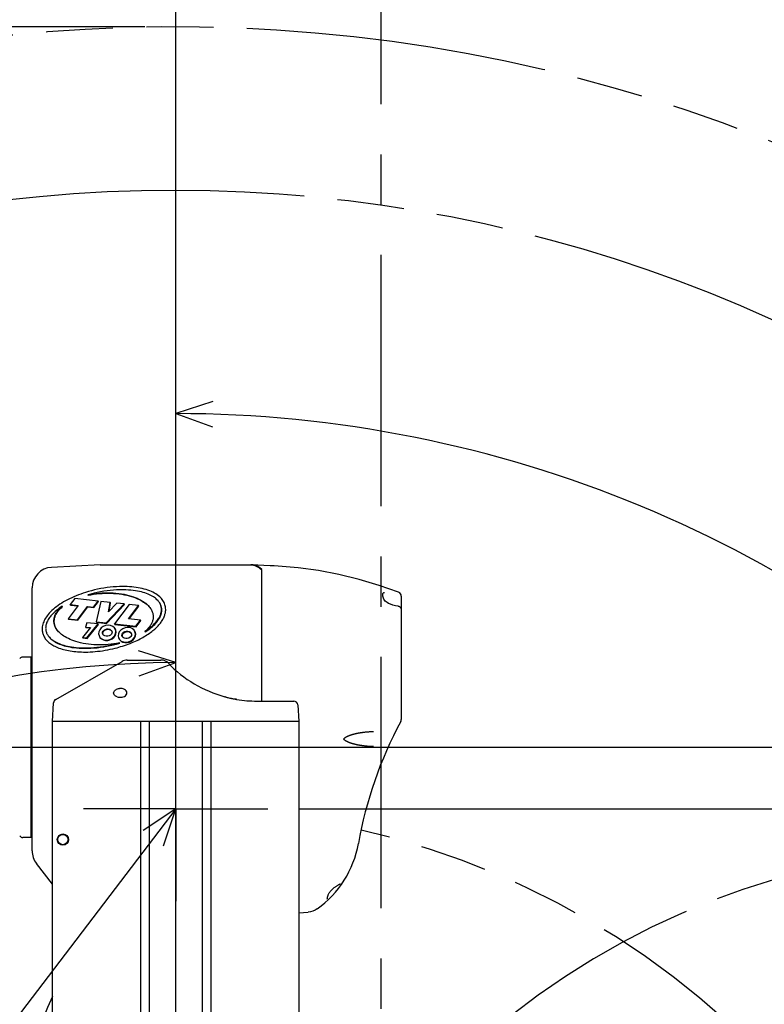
# Model space of a CAD drawing. Header units: millimetres. Extents: x 0 to 594, y 0 to 420.
# Tile 26 of 35: x 315 to 351, y 329 to 377. Entities that reach past the tile are written whole.
import ezdxf

# ---------------------------------------------------------------- set-up
doc = ezdxf.new("R2010")
doc.units = ezdxf.units.MM
doc.header["$LTSCALE"] = 32.67
doc.linetypes.add('CENTER', pattern=[0.6, 0.375, -0.075, 0.075, -0.075])
doc.linetypes.add('PHANTOM', pattern=[0.8, 0.45, -0.05, 0.1, -0.05, 0.1, -0.05])
doc.layers.get('0').update_dxf_attribs({"linetype": 'CONTINUOUS'})
for name, color, linetype in [('CRV', 7, 'CONTINUOUS'), ('DEFAULT_1', 7, 'CENTER'), ('DRA_ITEM', 7, 'CONTINUOUS'), ('DRIV_DIM', 7, 'CONTINUOUS')]:
    doc.layers.add(name, color=color, linetype=linetype)
doc.styles.get("Standard").update_dxf_attribs({"font": 'txt', "width": 0.8})
doc.dimstyles.new('DIMSTYLE_1', dxfattribs={"dimtxt": 3.8, "dimasz": 1.8, "dimexe": 0.18, "dimexo": 0.0625, "dimgap": 0.09, "dimtad": 1, "dimdec": 1, "dimlfac": 10, "dimdsep": 46, "dimtxsty": 'STANDARD', "dimblk": 'OPEN', "dimblk1": 'OPEN', "dimblk2": 'OPEN', "dimcen": 0.09, "dimadec": 0, "dimazin": 0, "dimtp": 0.1, "dimtm": 0.1, "dimtfac": 1, "dimtdec": 1, "dimtofl": 0, "dimtmove": 0, "dimatfit": 3, "dimldrblk": 'OPEN', "dimfxl": 1, "dimtolj": 1, "dimarcsym": 0})
doc.dimstyles.new('DIMSTYLE_2', dxfattribs={"dimtxt": 3.8, "dimasz": 1.8, "dimexe": 0.18, "dimexo": 0.0625, "dimgap": 0.09, "dimtad": 1, "dimdec": 3, "dimlfac": 10, "dimdsep": 46, "dimtxsty": 'STANDARD', "dimblk": 'OPEN', "dimblk1": 'OPEN', "dimblk2": 'OPEN', "dimcen": 0.09, "dimadec": 0, "dimazin": 0, "dimtp": 0.001, "dimtm": 0.001, "dimtfac": 1, "dimtdec": 3, "dimtofl": 0, "dimtmove": 0, "dimatfit": 3, "dimldrblk": 'OPEN', "dimfxl": 1, "dimtolj": 1, "dimarcsym": 0})
doc.dimstyles.new('DIMSTYLE_6', dxfattribs={"dimtxt": 3.8, "dimasz": 1.8, "dimexe": 0.18, "dimexo": 0.0625, "dimgap": 0.09, "dimtad": 1, "dimdec": 3, "dimlfac": 10, "dimdsep": 46, "dimtxsty": 'STANDARD', "dimblk": 'OPEN', "dimblk1": 'OPEN', "dimblk2": 'OPEN', "dimcen": 0.09, "dimadec": 0, "dimazin": 0, "dimtp": 0.5, "dimtm": 0.5, "dimtfac": 1, "dimtdec": 3, "dimtofl": 0, "dimtmove": 0, "dimatfit": 3, "dimldrblk": 'OPEN', "dimfxl": 1, "dimtolj": 1, "dimarcsym": 0})

# ---------------------------------------------------------------- blocks, each defined once
blk = doc.blocks.new('_OPEN')
at = {"color": 0, "linetype": 'BYBLOCK'}
for p, q in [((0, 0), (-1, 0.342)), ((-1, -0.342), (0, 0)), ((-1, 0), (0, 0))]:
    blk.add_line(p, q, dxfattribs=at)
blk = doc.blocks.new('*D0')
at = {"layer": 'DRIV_DIM', "color": 2, "linetype": 'CONTINUOUS'}
for p, q in [((244.556, 299.887), (244.556, 402.206)), ((244.556, 400.206), (288.615, 400.206)), ((332.674, 400.206), (288.615, 400.206))]:
    blk.add_line(p, q, dxfattribs=at)
at = {"layer": 'DRIV_DIM', "color": 2, "linetype": 'CONTINUOUS', "xscale": 1.8, "yscale": 1.8, "zscale": 1.8, "rotation": 180}
blk.add_blockref('_OPEN', (244.556, 400.206), dxfattribs=at)
at = {"layer": 'DRIV_DIM', "color": 2, "linetype": 'CONTINUOUS', "xscale": 1.8, "yscale": 1.8, "zscale": 1.8}
blk.add_blockref('_OPEN', (332.674, 400.206), dxfattribs=at)
blk = doc.blocks.new('*D2')
at = {"layer": 'DRIV_DIM', "color": 2, "linetype": 'CONTINUOUS'}
for p, q in [((321.174, 376.505), (230.996, 376.505)), ((232.996, 376.505), (232.996, 321.446)), ((232.996, 266.387), (232.996, 321.446)), ((243.056, 266.387), (230.996, 266.387))]:
    blk.add_line(p, q, dxfattribs=at)
at = {"layer": 'DRIV_DIM', "color": 2, "linetype": 'CONTINUOUS', "xscale": 1.8, "yscale": 1.8, "zscale": 1.8}
for p, rotation in [((232.996, 376.505), 90), ((232.996, 266.387), 270)]:
    blk.add_blockref('_OPEN', p, dxfattribs=dict(at, rotation=rotation))
blk = doc.blocks.new('*D9')
at = {"layer": 'DRIV_DIM', "color": 2, "linetype": 'CONTINUOUS'}
for p, q in [((400.792, 381.394), (400.792, 402.206)), ((332.674, 400.206), (366.733, 400.206)), ((400.792, 400.206), (366.733, 400.206)), ((400.792, 299.887), (400.792, 369.379))]:
    blk.add_line(p, q, dxfattribs=at)
at = {"layer": 'DRIV_DIM', "color": 2, "linetype": 'CONTINUOUS', "xscale": 1.8, "yscale": 1.8, "zscale": 1.8, "rotation": 180}
blk.add_blockref('_OPEN', (332.674, 400.206), dxfattribs=at)
at = {"layer": 'DRIV_DIM', "color": 2, "linetype": 'CONTINUOUS', "xscale": 1.8, "yscale": 1.8, "zscale": 1.8}
blk.add_blockref('_OPEN', (400.792, 400.206), dxfattribs=at)
blk = doc.blocks.new('*D27')
at = {"layer": 'DRIV_DIM', "color": 2, "linetype": 'CONTINUOUS'}
for p, q in [((322.674, 299.887), (322.674, 359.653)), ((324.174, 298.387), (383.94, 298.387))]:
    blk.add_line(p, q, dxfattribs=at)
for points in [[(324.483, 358.242), (322.674, 357.653), (324.464, 357.01)], [(381.297, 300.177), (381.94, 298.387), (382.529, 300.196)]]:
    blk.add_lwpolyline(points, dxfattribs=at)
for start, end in [(45, 90), (0, 45)]:
    blk.add_arc((322.674, 298.387), 59.266, start, end, dxfattribs=at)
blk = doc.blocks.new('*D32')
at = {"layer": 'DRIV_DIM', "color": 2, "linetype": 'CONTINUOUS'}
for p, q in [((292.674, 345.887), (292.674, 385.816)), ((322.674, 354.972), (322.674, 385.816)), ((292.674, 383.816), (307.674, 383.816)), ((322.674, 383.816), (307.674, 383.816))]:
    blk.add_line(p, q, dxfattribs=at)
at = {"layer": 'DRIV_DIM', "color": 2, "linetype": 'CONTINUOUS', "xscale": 1.8, "yscale": 1.8, "zscale": 1.8, "rotation": 180}
blk.add_blockref('_OPEN', (292.674, 383.816), dxfattribs=at)
at = {"layer": 'DRIV_DIM', "color": 2, "linetype": 'CONTINUOUS', "xscale": 1.8, "yscale": 1.8, "zscale": 1.8}
blk.add_blockref('_OPEN', (322.674, 383.816), dxfattribs=at)
blk = doc.blocks.new('*D34')
at = {"layer": 'DRIV_DIM', "color": 2, "linetype": 'CONTINUOUS'}
for p, q in [((322.674, 354.972), (322.674, 393.685)), ((332.674, 393.685), (332.674, 380.316)), ((322.674, 391.685), (327.674, 391.685)), ((332.674, 391.685), (327.674, 391.685))]:
    blk.add_line(p, q, dxfattribs=at)
at = {"layer": 'DRIV_DIM', "color": 2, "linetype": 'CONTINUOUS', "xscale": 1.8, "yscale": 1.8, "zscale": 1.8, "rotation": 180}
blk.add_blockref('_OPEN', (322.674, 391.685), dxfattribs=at)
at = {"layer": 'DRIV_DIM', "color": 2, "linetype": 'CONTINUOUS', "xscale": 1.8, "yscale": 1.8, "zscale": 1.8}
blk.add_blockref('_OPEN', (332.674, 391.685), dxfattribs=at)
blk = doc.blocks.new('*D35')
at = {"layer": 'DRIV_DIM', "color": 2, "linetype": 'CONTINUOUS'}
for p, q in [((284.674, 342.887), (284.674, 393.685)), ((322.674, 354.972), (322.674, 393.685)), ((284.674, 391.685), (303.674, 391.685)), ((322.674, 391.685), (303.674, 391.685))]:
    blk.add_line(p, q, dxfattribs=at)
at = {"layer": 'DRIV_DIM', "color": 2, "linetype": 'CONTINUOUS', "xscale": 1.8, "yscale": 1.8, "zscale": 1.8, "rotation": 180}
blk.add_blockref('_OPEN', (284.674, 391.685), dxfattribs=at)
at = {"layer": 'DRIV_DIM', "color": 2, "linetype": 'CONTINUOUS', "xscale": 1.8, "yscale": 1.8, "zscale": 1.8}
blk.add_blockref('_OPEN', (322.674, 391.685), dxfattribs=at)
blk = doc.blocks.new('*D44')
at = {"layer": 'DRIV_DIM', "color": 2, "linetype": 'CONTINUOUS'}
for p, q in [((328.674, 338.387), (411.127, 338.387)), ((409.127, 338.387), (409.127, 318.387)), ((409.127, 298.387), (409.127, 318.387)), ((331.876, 298.387), (411.127, 298.387))]:
    blk.add_line(p, q, dxfattribs=at)
at = {"layer": 'DRIV_DIM', "color": 2, "linetype": 'CONTINUOUS', "xscale": 1.8, "yscale": 1.8, "zscale": 1.8}
for p, rotation in [((409.127, 338.387), 90), ((409.127, 298.387), 270)]:
    blk.add_blockref('_OPEN', p, dxfattribs=dict(at, rotation=rotation))
blk = doc.blocks.new('*D45')
at = {"layer": 'DRIV_DIM', "color": 2, "linetype": 'CONTINUOUS'}
for p, q in [((409.127, 341.387), (409.127, 350.355)), ((409.127, 350.355), (409.127, 339.887)), ((297.174, 341.387), (411.127, 341.387)), ((409.127, 334.387), (409.127, 339.887)), ((328.674, 338.387), (411.127, 338.387)), ((409.127, 338.387), (409.127, 334.387))]:
    blk.add_line(p, q, dxfattribs=at)
at = {"layer": 'DRIV_DIM', "color": 2, "linetype": 'CONTINUOUS', "xscale": 1.8, "yscale": 1.8, "zscale": 1.8}
for p, rotation in [((409.127, 341.387), 270), ((409.127, 338.387), 90)]:
    blk.add_blockref('_OPEN', p, dxfattribs=dict(at, rotation=rotation))
blk = doc.blocks.new('*D48')
at = {"layer": 'DRIV_DIM', "color": 2, "linetype": 'CONTINUOUS'}
for p, q in [((322.674, 299.887), (322.674, 347.511)), ((322.286, 296.938), (309.96, 250.936))]:
    blk.add_line(p, q, dxfattribs=at)
for points in [[(320.886, 344.861), (322.674, 345.511), (320.862, 346.092)], [(308.577, 252.776), (310.477, 252.868), (308.918, 253.959)]]:
    blk.add_lwpolyline(points, dxfattribs=at)
for start, end in [(90, 172.5), (172.5, 255)]:
    blk.add_arc((322.674, 298.387), 47.124, start, end, dxfattribs=at)

msp = doc.modelspace()

# ---------------------------------------------------------------- linework, layer by layer
at = {"color": 7, "linetype": 'CONTINUOUS'}
for p, q in [((318.98937, 350.2853), (316.62034, 350.15828)), ((318.98927, 350.28528), (319.04537, 350.28681)), ((319.04537, 350.28681), (326.33642, 350.28681)), ((326.37531, 350.2857), (326.33642, 350.28681)), ((326.7775, 350.116), (326.87391, 350.03433)), ((326.87391, 343.63681), (326.87391, 350.05729)), ((315.67391, 336.33267), (315.67391, 349.15971)), ((320.81868, 348.9976), (320.71628, 349.01498)), ((317.76149, 348.64107), (317.5349, 348.34087)), ((318.89285, 348.51391), (317.76149, 348.64107)), ((318.40474, 348.79361), (318.3879, 348.81467)), ((318.66625, 348.21371), (318.89285, 348.51391)), ((318.90969, 348.49286), (318.89285, 348.51391)), ((332.85628, 348.9307), (332.85644, 348.9307)), ((333.67391, 348.76026), (333.67391, 348.13972)), ((317.16208, 348.2456), (317.14524, 348.26665)), ((317.91632, 348.298), (317.43076, 347.65472)), ((317.55174, 348.31982), (317.5349, 348.34087)), ((317.5349, 348.34087), (317.91632, 348.298)), ((317.55174, 348.31982), (317.90299, 348.28034)), ((317.8833, 347.60386), (318.36887, 348.24714)), ((317.90014, 347.5828), (318.38571, 348.22609)), ((318.38571, 348.22609), (318.36887, 348.24714)), ((318.36887, 348.24714), (318.66625, 348.21371)), ((318.38571, 348.22609), (318.68309, 348.19266)), ((318.68309, 348.19266), (318.66625, 348.21371)), ((318.68309, 348.19266), (318.90969, 348.49286)), ((319.02861, 348.49865), (318.78838, 347.50213)), ((319.48115, 348.44779), (319.02861, 348.49865)), ((319.27712, 347.4472), (320.15996, 348.3715)), ((319.29397, 347.42615), (320.1768, 348.35044)), ((319.39664, 347.99205), (319.48115, 348.44779)), ((319.79793, 348.41219), (319.39664, 347.99205)), ((319.42238, 348.01901), (319.49799, 348.42674)), ((319.49799, 348.42674), (319.48115, 348.44779)), ((320.40562, 348.34389), (319.69346, 347.40041)), ((320.15996, 348.3715), (319.79793, 348.41219)), ((320.1768, 348.35044), (320.15996, 348.3715)), ((320.3726, 347.64974), (320.85816, 348.29302)), ((320.40277, 347.64635), (320.87501, 348.27197)), ((320.85816, 348.29302), (320.40562, 348.34389)), ((320.87501, 348.27197), (320.85816, 348.29302)), ((321.85077, 348.48234), (321.83393, 348.50339)), ((321.85381, 348.47744), (321.83393, 348.50339)), ((333.52825, 348.2585), (333.51768, 348.26031)), ((333.54388, 348.25548), (333.52825, 348.2585)), ((333.67391, 348.13514), (333.67391, 342.73668)), ((317.4476, 347.63367), (317.43076, 347.65472)), ((317.43076, 347.65472), (317.8833, 347.60386)), ((317.4476, 347.63367), (317.90014, 347.5828)), ((317.90014, 347.5828), (317.8833, 347.60386)), ((320.9609, 347.58362), (320.3726, 347.64974)), ((320.7343, 347.28343), (320.9609, 347.58362)), ((320.75115, 347.26237), (320.97774, 347.56257)), ((320.97774, 347.56257), (320.9609, 347.58362)), ((318.52083, 347.21864), (318.13394, 346.73826)), ((318.34157, 347.45931), (318.28006, 347.2457)), ((318.2969, 347.22464), (318.28006, 347.2457)), ((318.28006, 347.2457), (318.52083, 347.21864)), ((318.2969, 347.22464), (318.50667, 347.20107)), ((318.89819, 347.39675), (318.34157, 347.45931)), ((318.34845, 346.71415), (318.89819, 347.39675)), ((318.36529, 346.6931), (318.91503, 347.37569)), ((318.80522, 347.48108), (318.78838, 347.50213)), ((318.78838, 347.50213), (319.27712, 347.4472)), ((318.80522, 347.48108), (319.29397, 347.42615)), ((318.91503, 347.37569), (318.89819, 347.39675)), ((319.29397, 347.42615), (319.27712, 347.4472)), ((319.49548, 347.10754), (319.54167, 347.07371)), ((319.73951, 347.12299), (319.69264, 347.20579)), ((319.7103, 347.37936), (319.69346, 347.40041)), ((319.69346, 347.40041), (320.7343, 347.28343)), ((319.7103, 347.37936), (320.75115, 347.26237)), ((320.68984, 347.01618), (320.64297, 347.09898)), ((320.75115, 347.26237), (320.7343, 347.28343)), ((316.4802, 346.79019), (316.48732, 346.78142)), ((316.4802, 346.79019), (316.49704, 346.76914)), ((318.15079, 346.71721), (318.13394, 346.73826)), ((318.13394, 346.73826), (318.34845, 346.71415)), ((318.15079, 346.71721), (318.36529, 346.6931)), ((318.36529, 346.6931), (318.34845, 346.71415)), ((319.14866, 346.85774), (319.13586, 346.87807)), ((320.099, 346.75093), (320.08619, 346.77126)), ((320.44582, 347.00073), (320.49201, 346.9669)), ((321.18573, 347.00588), (321.16889, 347.02693)), ((319.94307, 346.45786), (319.92623, 346.47892)), ((315.62391, 345.78681), (315.22153, 345.78681)), ((315.62391, 336.98681), (315.62391, 345.78681)), ((320.30669, 345.63681), (321.95563, 345.63681)), ((316.82272, 343.72184), (320.05862, 345.57093)), ((315.67391, 344.83681), (315.62391, 344.83681)), ((325.08277, 343.8431), (325.06618, 343.84854)), ((325.4679, 343.74396), (325.41711, 343.75473)), ((316.67391, 342.63681), (316.72222, 343.55866)), ((326.64604, 343.63681), (328.43171, 343.63681)), ((328.63143, 343.44727), (328.67391, 342.63681)), ((316.67391, 292.63681), (316.67391, 342.63681)), ((328.67391, 342.63681), (316.67391, 342.63681)), ((320.96391, 342.63681), (320.96391, 292.63681)), ((321.38391, 342.63681), (321.38391, 292.63681)), ((323.96391, 342.63681), (323.96391, 292.63681)), ((324.38391, 342.63681), (324.38391, 292.63681)), ((328.67391, 342.63681), (328.67391, 292.63681)), ((332.3151, 341.41745), (332.31289, 341.41749)), ((315.67391, 337.93681), (315.62391, 337.93681)), ((315.62391, 336.98681), (315.22153, 336.98681)), ((316.67391, 334.71408), (315.88759, 335.71485)), ((328.67391, 333.31784), (329.13046, 333.34503))]:
    msp.add_line(p, q, dxfattribs=at)
for points in [[(326.25335, 350.28681), (326.39989, 350.2748), (326.5386, 350.24014), (326.66534, 350.18592), (326.7775, 350.116)], [(327.67046, 350.21401), (327.48051, 350.22471), (327.27483, 350.23618), (326.37517, 350.28574)], [(326.87391, 350.05729), (326.78501, 350.13367), (326.68409, 350.19782), (326.57337, 350.24638), (326.45614, 350.2766), (326.37531, 350.2857)], [(333.54556, 348.94699), (332.60543, 349.28085), (331.62692, 349.57289), (330.6378, 349.81281), (329.64291, 349.99981), (328.64727, 350.13367), (327.67046, 350.21401)], [(320.71628, 349.01498), (320.60768, 349.0301), (320.49213, 349.04273), (320.36859, 349.0526), (320.23563, 349.05934), (320.09257, 349.0624), (319.94439, 349.06123), (319.79293, 349.05573), (319.63878, 349.04585), (319.48258, 349.03158), (319.32497, 349.01292), (319.16665, 348.98996), (319.00828, 348.96276), (318.85056, 348.93147), (318.69415, 348.89623), (318.53972, 348.85722), (318.3879, 348.81467)], [(321.58428, 348.72137), (321.52742, 348.75574), (321.46511, 348.78952), (321.39866, 348.82179), (321.32849, 348.85229), (321.25443, 348.88104), (321.17632, 348.90803), (321.09397, 348.93324), (321.00712, 348.95662), (320.91548, 348.97811), (320.81868, 348.9976)], [(318.3879, 348.81467), (318.51872, 348.84095), (318.65256, 348.86359), (318.78887, 348.88239), (318.92709, 348.8972), (319.06661, 348.90792), (319.20681, 348.91444), (319.34706, 348.91672), (319.48671, 348.91472), (319.62514, 348.90846), (319.76171, 348.898), (319.89583, 348.8834), (320.02693, 348.86478), (320.15445, 348.84229), (320.27791, 348.81609), (320.39654, 348.78646), (320.50719, 348.75451), (320.60939, 348.7209), (320.70428, 348.68576), (320.79269, 348.64917), (320.87525, 348.61121), (320.95244, 348.57191), (321.02463, 348.53131), (321.09208, 348.48943), (321.15427, 348.44681)], [(318.40474, 348.79361), (318.53556, 348.8199), (318.6694, 348.84253), (318.80571, 348.86133), (318.94393, 348.87615), (319.08345, 348.88687), (319.22365, 348.89339), (319.3639, 348.89566), (319.50355, 348.89366), (319.64198, 348.88741), (319.77855, 348.87694), (319.91268, 348.86234), (320.04377, 348.84373), (320.1713, 348.82123), (320.29476, 348.79503), (320.41339, 348.76541), (320.52403, 348.73346), (320.62623, 348.69985), (320.72112, 348.6647), (320.80953, 348.62812), (320.8921, 348.59015), (320.96928, 348.55086), (321.04147, 348.51025), (321.10892, 348.46838)], [(321.83393, 348.50339), (321.82681, 348.51216), (321.79645, 348.54699), (321.76248, 348.58191), (321.7246, 348.61688), (321.6825, 348.65183), (321.63585, 348.68669), (321.58428, 348.72137)], [(332.98232, 348.44626), (332.94371, 348.47429), (332.89769, 348.51504), (332.85886, 348.55921), (332.82732, 348.60674), (332.80339, 348.65649), (332.78699, 348.70649), (332.77745, 348.75492), (332.77394, 348.80059), (332.7759, 348.84223), (332.78268, 348.87713), (332.79248, 348.90191), (332.80236, 348.91555), (332.81277, 348.92285), (332.83223, 348.92863), (332.85629, 348.9307)], [(317.14524, 348.26665), (317.06645, 348.2145), (316.99176, 348.16189), (316.921, 348.10878), (316.85401, 348.05509), (316.79111, 348.00114), (316.73363, 347.94828), (316.68152, 347.89681), (316.63438, 347.84673), (316.59185, 347.79804), (316.5536, 347.75069), (316.51929, 347.70466), (316.48865, 347.65988), (316.4614, 347.61631), (316.4373, 347.57385), (316.41612, 347.53246), (316.39768, 347.49205), (316.38179, 347.45254), (316.36832, 347.41386), (316.35713, 347.37593), (316.34811, 347.33867), (316.34119, 347.302), (316.33629, 347.26586), (316.33337, 347.23016), (316.3324, 347.19484)], [(316.74621, 347.66488), (316.75358, 347.70048), (316.76287, 347.73614), (316.77411, 347.7719), (316.78735, 347.80781), (316.80266, 347.84393), (316.82013, 347.88031), (316.83987, 347.91701), (316.86199, 347.95405), (316.88663, 347.9915), (316.91396, 348.02938), (316.94414, 348.06772), (316.97737, 348.10654), (317.01385, 348.14585), (317.05383, 348.18565), (317.09754, 348.22593), (317.14524, 348.26665)], [(316.76306, 347.64382), (316.77043, 347.67943), (316.77971, 347.71509), (316.79095, 347.75084), (316.80419, 347.78676), (316.8195, 347.82288), (316.83698, 347.85926), (316.85671, 347.89595), (316.87883, 347.933), (316.90348, 347.97045), (316.9308, 348.00833), (316.96098, 348.04667), (316.99421, 348.08548), (317.0307, 348.12479), (317.07068, 348.1646), (317.11439, 348.20487), (317.16208, 348.2456)], [(321.10892, 348.46838), (321.17112, 348.42576), (321.22766, 348.383), (321.27884, 348.34031), (321.32499, 348.29781), (321.36642, 348.25562)], [(321.15427, 348.44681), (321.21082, 348.40406), (321.262, 348.36136), (321.30815, 348.31886), (321.34958, 348.27667), (321.38659, 348.23488), (321.40203, 348.21606)], [(321.16889, 347.02693), (321.24768, 347.07908), (321.32237, 347.13169), (321.39313, 347.1848), (321.46012, 347.23849), (321.52302, 347.29244), (321.5805, 347.3453), (321.63261, 347.39678), (321.67975, 347.44685), (321.72227, 347.49555), (321.76053, 347.54289), (321.79483, 347.58892), (321.82548, 347.6337), (321.85273, 347.67728), (321.87683, 347.71973), (321.89801, 347.76112), (321.91645, 347.80154), (321.93234, 347.84104), (321.94581, 347.87973), (321.957, 347.91766), (321.96602, 347.95491), (321.97294, 347.99158), (321.97784, 348.02772), (321.98076, 348.06342), (321.98173, 348.09874)], [(321.18573, 347.00588), (321.26452, 347.05803), (321.33921, 347.11064), (321.40997, 347.16375), (321.47696, 347.21744), (321.53986, 347.27139), (321.59734, 347.32425), (321.64945, 347.37572), (321.69659, 347.4258), (321.73912, 347.47449), (321.77737, 347.52184), (321.81168, 347.56787), (321.84232, 347.61264), (321.86957, 347.65622), (321.89367, 347.69868), (321.91485, 347.74007), (321.9333, 347.78048), (321.94918, 347.81999), (321.96266, 347.85867), (321.97385, 347.8966), (321.98286, 347.93386), (321.98978, 347.97053), (321.99468, 348.00667), (321.9976, 348.04237), (321.99857, 348.07768)], [(321.36642, 348.25562), (321.40344, 348.21383), (321.40955, 348.20637)], [(321.40203, 348.21606), (321.41951, 348.19355), (321.4486, 348.15272), (321.47415, 348.11242), (321.49639, 348.07267), (321.51555, 348.03345), (321.53185, 347.99476), (321.54547, 347.95658), (321.55656, 347.91886), (321.56528, 347.88157), (321.57176, 347.84468), (321.57609, 347.80813), (321.57835, 347.77188), (321.57863, 347.73586), (321.57696, 347.70003), (321.57339, 347.66433), (321.56791, 347.62871)], [(321.99857, 348.07768), (321.99761, 348.11255), (321.99471, 348.14718), (321.98985, 348.18163), (321.98298, 348.21595), (321.97404, 348.25019), (321.96294, 348.28441), (321.94958, 348.31865), (321.93382, 348.35294), (321.91554, 348.38731), (321.89454, 348.42179), (321.87065, 348.45639), (321.85077, 348.48234)], [(321.98173, 348.09874), (321.98077, 348.13361), (321.97787, 348.16824), (321.97301, 348.20268), (321.96614, 348.237), (321.9572, 348.27124), (321.9461, 348.30546), (321.93273, 348.3397), (321.91698, 348.37399), (321.89869, 348.40836), (321.8777, 348.44284), (321.85381, 348.47744)], [(333.51767, 348.26031), (333.39105, 348.28609), (333.26486, 348.32021), (333.15315, 348.35938), (333.0556, 348.40342), (332.98232, 348.44626)], [(333.67391, 348.13513), (333.67336, 348.14564), (333.66769, 348.17028), (333.65735, 348.19107), (333.64392, 348.20792), (333.62884, 348.22097), (333.6136, 348.23065), (333.59767, 348.23848), (333.57963, 348.24551), (333.55835, 348.25199), (333.54387, 348.25548)], [(316.9121, 347.07752), (316.89462, 347.10004), (316.86553, 347.14086), (316.83998, 347.18116), (316.81774, 347.22091), (316.79858, 347.26013), (316.78228, 347.29882), (316.76866, 347.33701), (316.75757, 347.37472), (316.74884, 347.41201), (316.74237, 347.4489), (316.73804, 347.48545), (316.73578, 347.5217), (316.7355, 347.55772), (316.73717, 347.59355), (316.74074, 347.62925), (316.74621, 347.66488)], [(316.92142, 347.06616), (316.91146, 347.07898), (316.88237, 347.11981), (316.85682, 347.16011), (316.83458, 347.19986), (316.81542, 347.23908), (316.79912, 347.27777), (316.78551, 347.31595), (316.77441, 347.35367), (316.76569, 347.39095), (316.75921, 347.42785), (316.75489, 347.46439), (316.75262, 347.50065), (316.75234, 347.53666), (316.75401, 347.57249), (316.75759, 347.6082), (316.76306, 347.64382)], [(321.56791, 347.62871), (321.56055, 347.5931), (321.55126, 347.55744), (321.54002, 347.52169), (321.52678, 347.48577), (321.51147, 347.44965), (321.494, 347.41327), (321.47426, 347.37658), (321.45214, 347.33953), (321.42749, 347.30208), (321.40017, 347.2642), (321.36999, 347.22586), (321.33676, 347.18704), (321.30028, 347.14774), (321.2603, 347.10793), (321.21659, 347.06765), (321.16889, 347.02693)], [(316.3324, 347.19484), (316.33336, 347.15998), (316.33626, 347.12534), (316.34112, 347.0909), (316.34799, 347.05658), (316.35693, 347.02234), (316.36803, 346.98812), (316.3814, 346.95388), (316.39715, 346.91959), (316.41544, 346.88522), (316.43643, 346.85074), (316.46032, 346.81614), (316.4802, 346.79019)], [(319.92623, 346.47892), (319.79541, 346.45263), (319.66157, 346.43), (319.52526, 346.4112), (319.38704, 346.39638), (319.24752, 346.38566), (319.10732, 346.37914), (318.96707, 346.37687), (318.82742, 346.37886), (318.68899, 346.38512), (318.55242, 346.39559), (318.4183, 346.41019), (318.2872, 346.4288), (318.15967, 346.4513), (318.03622, 346.47749), (317.91758, 346.50712), (317.80694, 346.53907), (317.70474, 346.57268), (317.60985, 346.60783), (317.52144, 346.64441), (317.43888, 346.68238), (317.36169, 346.72167), (317.2895, 346.76228), (317.22205, 346.80415), (317.15986, 346.84677), (317.10331, 346.88953), (317.05213, 346.93222), (317.00598, 346.97472), (316.96455, 347.01691), (316.92754, 347.0587), (316.9121, 347.07752)], [(319.69264, 347.20579), (319.60866, 347.27954), (319.50135, 347.32472), (319.37877, 347.33849), (319.25298, 347.31951), (319.13844, 347.27171), (319.043, 347.20127), (318.97237, 347.11512), (318.93014, 347.02097)], [(319.11116, 347.00062), (319.13464, 347.04993), (319.17818, 347.09652), (319.23796, 347.13243), (319.31078, 347.15359), (319.38933, 347.15545), (319.46193, 347.1366), (319.51837, 347.10092), (319.53709, 347.0811)], [(319.128, 346.97957), (319.15179, 347.02932), (319.19198, 347.07299), (319.24532, 347.10702), (319.30749, 347.12867), (319.37345, 347.13618), (319.43785, 347.12894), (319.49548, 347.10754)], [(319.53709, 347.0811), (319.55438, 347.05424), (319.56919, 347.00109), (319.5637, 346.94976)], [(319.76156, 346.90836), (319.77455, 347.00323), (319.7589, 347.09475), (319.71567, 347.17669), (319.70946, 347.18472)], [(319.74471, 346.92941), (319.75766, 347.02686), (319.73951, 347.12299)], [(320.64297, 347.09898), (320.55899, 347.17273), (320.45168, 347.21791), (320.3291, 347.23168), (320.20331, 347.2127), (320.08877, 347.1649), (319.99334, 347.09446), (319.92271, 347.00831), (319.88048, 346.91415)], [(320.71189, 346.80155), (320.72488, 346.89642), (320.70923, 346.98794), (320.666, 347.06988), (320.65979, 347.07791)], [(316.48732, 346.78142), (316.51768, 346.74659), (316.55165, 346.71167), (316.58953, 346.67671), (316.63163, 346.64175), (316.67828, 346.60689), (316.72985, 346.57221), (316.78671, 346.53785), (316.84902, 346.50406), (316.91546, 346.47179), (316.98564, 346.4413), (317.0597, 346.41255), (317.13781, 346.38555), (317.22016, 346.36034), (317.30701, 346.33696), (317.39865, 346.31547), (317.49545, 346.29598), (317.59785, 346.2786), (317.70645, 346.26349), (317.822, 346.25086), (317.94554, 346.24098), (318.0785, 346.23424), (318.22156, 346.23119), (318.36974, 346.23235), (318.5212, 346.23785), (318.67535, 346.24773), (318.83155, 346.26201), (318.98916, 346.28066), (319.14748, 346.30362), (319.30585, 346.33082), (319.46357, 346.36211), (319.61998, 346.39736), (319.77441, 346.43636), (319.92623, 346.47892)], [(316.49704, 346.76914), (316.50416, 346.76037), (316.53452, 346.72554), (316.56849, 346.69062), (316.60637, 346.65565), (316.64847, 346.6207), (316.69512, 346.58583), (316.74669, 346.55116), (316.80355, 346.51679), (316.86586, 346.48301), (316.93231, 346.45074), (317.00249, 346.42024), (317.07654, 346.39149), (317.15465, 346.3645), (317.23701, 346.33929), (317.32386, 346.3159), (317.4155, 346.29442), (317.51229, 346.27492), (317.6147, 346.25754), (317.7233, 346.24243), (317.83885, 346.2298), (317.96238, 346.21993), (318.09534, 346.21318), (318.2384, 346.21013), (318.38658, 346.2113), (318.53805, 346.21679), (318.69219, 346.22668), (318.8484, 346.24095), (319.006, 346.2596), (319.16432, 346.28257), (319.32269, 346.30976), (319.48041, 346.34106), (319.63682, 346.3763), (319.79125, 346.41531), (319.94307, 346.45786)], [(318.93014, 347.02097), (318.9172, 346.92351), (318.93534, 346.82739), (318.98222, 346.74459)], [(318.98222, 346.74459), (319.0662, 346.67084), (319.17351, 346.62566), (319.29609, 346.61188), (319.42188, 346.63086), (319.53642, 346.67867), (319.63185, 346.74911), (319.70248, 346.83525), (319.74471, 346.92941)], [(318.99908, 346.72355), (319.06072, 346.6648), (319.14858, 346.61775), (319.25046, 346.59361), (319.35941, 346.59405), (319.46801, 346.61903), (319.56886, 346.66684), (319.65509, 346.73423), (319.72081, 346.81661), (319.76156, 346.90836)], [(319.13777, 346.86928), (319.12048, 346.89614), (319.10566, 346.94929), (319.11116, 347.00062)], [(319.13586, 346.87807), (319.12254, 346.92775), (319.128, 346.97957)], [(319.5637, 346.94976), (319.54021, 346.90045), (319.49668, 346.85386), (319.43689, 346.81795), (319.36408, 346.79679), (319.28552, 346.79493), (319.21293, 346.81377), (319.15648, 346.84946), (319.13777, 346.86928)], [(319.88048, 346.91415), (319.86753, 346.8167), (319.88568, 346.72058), (319.93255, 346.63778)], [(319.93255, 346.63778), (320.01653, 346.56403), (320.12384, 346.51885), (320.24642, 346.50507), (320.37221, 346.52405), (320.48675, 346.57186), (320.58219, 346.6423), (320.65282, 346.72844), (320.69505, 346.8226)], [(319.94942, 346.61674), (320.01106, 346.55799), (320.09892, 346.51094), (320.20079, 346.4868), (320.30974, 346.48724), (320.41834, 346.51222), (320.51919, 346.56003), (320.60542, 346.62742), (320.67114, 346.7098), (320.71189, 346.80155)], [(320.0881, 346.76247), (320.07081, 346.78933), (320.056, 346.84248), (320.06149, 346.89381)], [(320.06149, 346.89381), (320.08498, 346.94312), (320.12851, 346.98971), (320.1883, 347.02562), (320.26111, 347.04678), (320.33967, 347.04864), (320.41226, 347.02979), (320.46871, 346.99411), (320.48742, 346.97428)], [(320.08619, 346.77126), (320.07288, 346.82094), (320.07833, 346.87276)], [(320.07833, 346.87276), (320.10212, 346.92251), (320.14232, 346.96617), (320.19566, 347.00021), (320.25782, 347.02186), (320.32378, 347.02937), (320.38818, 347.02213), (320.44582, 347.00073)], [(320.51403, 346.84295), (320.49055, 346.79364), (320.44701, 346.74705), (320.38722, 346.71113), (320.31441, 346.68998), (320.23586, 346.68812), (320.16326, 346.70696), (320.10682, 346.74265), (320.0881, 346.76247)], [(320.48742, 346.97428), (320.50471, 346.94743), (320.51953, 346.89428), (320.51403, 346.84295)], [(320.69505, 346.8226), (320.70799, 346.92005), (320.68984, 347.01618)], [(319.64891, 344.03055), (319.65374, 344.06729), (319.66748, 344.10231), (319.68898, 344.13493), (319.71728, 344.16464), (319.75105, 344.19065), (319.78986, 344.21286), (319.83301, 344.23076), (319.88081, 344.24403), (319.93257, 344.25171)], [(320.29891, 344.03681), (320.28973, 344.08794), (320.26344, 344.13524), (320.22323, 344.17579), (320.17306, 344.20803), (320.11656, 344.23149), (320.05647, 344.24637), (319.99471, 344.25303), (319.93257, 344.25171)], [(319.81368, 343.8483), (319.78745, 343.85924), (319.76326, 343.87142), (319.74136, 343.88462), (319.72171, 343.89876), (319.70387, 343.9142), (319.68763, 343.93143), (319.67318, 343.95099), (319.66107, 343.97354), (319.65235, 343.99988), (319.64891, 344.03055)], [(319.81368, 343.8483), (319.87276, 343.8309), (319.93401, 343.82178), (319.99598, 343.82064), (320.05754, 343.82744), (320.1174, 343.8424), (320.17367, 343.8659), (320.22361, 343.89813), (320.26362, 343.93862), (320.28978, 343.98581), (320.29891, 344.03681)], [(325.33888, 343.7701), (325.28227, 343.7811), (325.23428, 343.79255), (325.19416, 343.80388), (325.16003, 343.81484), (325.1303, 343.82534), (325.08277, 343.8431)], [(325.41711, 343.75473), (325.39122, 343.7601), (325.3652, 343.76527), (325.33888, 343.7701)], [(325.5927, 343.72598), (325.57454, 343.72765), (325.55388, 343.72985), (325.52989, 343.73294), (325.50157, 343.73743), (325.4679, 343.74396)], [(325.65079, 343.71993), (325.63813, 343.72173), (325.62416, 343.72322), (325.5927, 343.72598)], [(332.31294, 341.41749), (332.27424, 341.41836), (332.23669, 341.41955), (332.20046, 341.42101), (332.16546, 341.42271), (332.13164, 341.42462), (332.09892, 341.42672), (332.06724, 341.42898), (332.03652, 341.43139), (332.00669, 341.43394), (331.97772, 341.4366), (331.94956, 341.43937), (331.92216, 341.44225), (331.89549, 341.44521), (331.86951, 341.44825), (331.84418, 341.45136), (331.81948, 341.45455), (331.79538, 341.45779), (331.77186, 341.46109), (331.74888, 341.46445), (331.72642, 341.46785), (331.70446, 341.4713), (331.68297, 341.47479), (331.66195, 341.47832), (331.64137, 341.48189), (331.6212, 341.48549), (331.60144, 341.48913), (331.58207, 341.4928), (331.56307, 341.49651), (331.54444, 341.50024), (331.52617, 341.50399), (331.50826, 341.50777), (331.49069, 341.51158), (331.47346, 341.5154), (331.45655, 341.51925), (331.43996, 341.52311), (331.42367, 341.527), (331.40764, 341.53091), (331.39187, 341.53485), (331.37634, 341.53883), (331.36102, 341.54283), (331.3459, 341.54688), (331.33095, 341.55097), (331.31618, 341.5551), (331.30159, 341.55928), (331.28723, 341.56348), (331.27312, 341.56771), (331.25928, 341.57195), (331.24576, 341.57618), (331.23258, 341.58041), (331.21977, 341.5846), (331.20736, 341.58875), (331.19539, 341.59285), (331.18383, 341.59688), (331.1726, 341.60089), (331.16168, 341.60487), (331.15104, 341.60882), (331.14067, 341.61276), (331.13054, 341.61669), (331.12064, 341.62061), (331.11095, 341.62453), (331.10144, 341.62845), (331.09211, 341.63239), (331.08292, 341.63635), (331.07388, 341.64034), (331.06496, 341.64436), (331.05615, 341.64843), (331.04746, 341.65253), (331.03891, 341.65667), (331.03051, 341.66084), (331.02227, 341.66503), (331.01421, 341.66924), (331.00634, 341.67346), (330.99869, 341.67768), (330.99124, 341.68189), (330.98399, 341.68612), (330.97694, 341.69034), (330.9701, 341.69458), (330.96345, 341.69882), (330.95699, 341.70307), (330.95074, 341.70733), (330.9447, 341.71159), (330.93887, 341.71586), (330.93327, 341.72011), (330.92792, 341.72434), (330.92282, 341.72854), (330.91798, 341.73271), (330.91337, 341.73686), (330.90899, 341.74101), (330.90481, 341.74518), (330.90085, 341.74937), (330.89717, 341.75352), (330.89374, 341.75769), (330.89049, 341.76197), (330.88745, 341.7664), (330.88475, 341.77086), (330.88248, 341.77532), (330.88067, 341.77988), (330.8796, 341.78424), (330.87947, 341.78823), (330.88016, 341.79206), (330.88155, 341.79615), (330.88328, 341.79996), (330.88535, 341.8038), (330.88776, 341.8077), (330.89046, 341.81161), (330.89336, 341.81545), (330.89644, 341.81923), (330.89973, 341.82301), (330.90321, 341.82677), (330.90684, 341.83049), (330.91058, 341.83414), (330.91443, 341.83773), (330.91839, 341.84127), (330.92246, 341.84477), (330.92662, 341.84822), (330.93089, 341.85164), (330.93526, 341.85504), (330.93976, 341.85842), (330.9444, 341.86181), (330.94916, 341.86518), (330.95404, 341.86855), (330.95903, 341.8719), (330.96413, 341.87523), (330.96933, 341.87855), (330.97465, 341.88186), (330.98007, 341.88516), (330.9856, 341.88845), (330.99126, 341.89173), (330.99702, 341.89501), (331.00291, 341.89828), (331.00891, 341.90155), (331.01503, 341.90481), (331.02127, 341.90807), (331.02763, 341.91132), (331.03412, 341.91458), (331.04073, 341.91783), (331.04748, 341.92109), (331.05435, 341.92435), (331.06137, 341.92761), (331.06851, 341.93087), (331.0758, 341.93413), (331.08322, 341.93739), (331.09077, 341.94065), (331.09846, 341.94391), (331.10628, 341.94717), (331.11424, 341.95043), (331.12234, 341.95369), (331.13059, 341.95695), (331.139, 341.96021), (331.14757, 341.96348), (331.15631, 341.96677), (331.16524, 341.97006), (331.17437, 341.97337), (331.1837, 341.97669), (331.19325, 341.98003), (331.20302, 341.98339), (331.21301, 341.98677), (331.22322, 341.99015), (331.23364, 341.99355), (331.24427, 341.99696), (331.2551, 342.00037), (331.26614, 342.00378), (331.27738, 342.00719), (331.28881, 342.0106), (331.30043, 342.014), (331.31224, 342.01739), (331.32423, 342.02078), (331.3364, 342.02415), (331.34874, 342.0275), (331.36125, 342.03084), (331.37392, 342.03416), (331.38675, 342.03746), (331.39975, 342.04074), (331.41291, 342.044), (331.42625, 342.04724), (331.43977, 342.05046), (331.45348, 342.05366), (331.46739, 342.05684), (331.48151, 342.06001), (331.49583, 342.06316), (331.51038, 342.0663), (331.52516, 342.06941), (331.54017, 342.07251), (331.55543, 342.07559), (331.57093, 342.07865), (331.58669, 342.0817), (331.60272, 342.08472), (331.61901, 342.08772), (331.63559, 342.0907), (331.65245, 342.09366), (331.6696, 342.09659), (331.68705, 342.0995), (331.70482, 342.10237), (331.72291, 342.10522), (331.74134, 342.10804), (331.76013, 342.11083), (331.77927, 342.11358), (331.79879, 342.11629), (331.8187, 342.11897)], [(331.8187, 342.11897), (331.83901, 342.1216), (331.85975, 342.12419), (331.88093, 342.12672), (331.90256, 342.12921), (331.92468, 342.13164), (331.94729, 342.13401), (331.97042, 342.13631), (331.99409, 342.13854), (332.01833, 342.1407), (332.04317, 342.14276), (332.06863, 342.14474), (332.09474, 342.14661), (332.12154, 342.14837), (332.14906, 342.15001), (332.17736, 342.15151), (332.20648, 342.15287), (332.23647, 342.15405), (332.26736, 342.15506), (332.29921, 342.15586), (332.3152, 342.15617)], [(330.06838, 333.98194), (330.06843, 333.98157), (330.06843, 333.98182), (330.0684, 333.98583), (330.06863, 333.99293), (330.0693, 334.00286), (330.07053, 334.01535), (330.07245, 334.03034), (330.0752, 334.04774), (330.07893, 334.06744), (330.0838, 334.08934), (330.09001, 334.11326), (330.09775, 334.13902), (330.10721, 334.16633), (330.11858, 334.19491), (330.13196, 334.22437), (330.14745, 334.25439), (330.16513, 334.28478), (330.18508, 334.31538), (330.20735, 334.34606), (330.23193, 334.37671), (330.25877, 334.40723), (330.28768, 334.4374), (330.31788, 334.46656), (330.34844, 334.49407), (330.37842, 334.51948), (330.4075, 334.54283), (330.43571, 334.56444), (330.46311, 334.58454), (330.48966, 334.60325), (330.51529, 334.62065), (330.53997, 334.63681), (330.56362, 334.65177), (330.58619, 334.66553), (330.60761, 334.67811), (330.62776, 334.68949), (330.64647, 334.6996), (330.66346, 334.70832), (330.67842, 334.71555), (330.69108, 334.72123), (330.70115, 334.72533), (330.70856, 334.72797)], [(329.57457, 333.50278), (329.47342, 333.44044), (329.36326, 333.39236), (329.2481, 333.36044), (329.13046, 333.34503)], [(316.67391, 329.23614), (316.41851, 328.69084), (315.98584, 327.59452), (315.60505, 326.43055), (315.27619, 325.17917), (315.01101, 323.85961), (314.8175, 322.49524), (314.69865, 321.09862), (314.65572, 319.6742), (314.69009, 318.22795), (314.80269, 316.77185), (314.99315, 315.31934), (315.25963, 313.88376), (315.59907, 312.47829), (316.0074, 311.11428), (316.48162, 309.7968), (316.67391, 309.34386)]]:
    msp.add_lwpolyline(points, dxfattribs=at)
for radius in [0.275, 0.25]:
    msp.add_circle((317.17391, 336.88681), radius, dxfattribs=at)
for centre, radius, start, end in [((316.67391, 349.15971), 1, 93.069213, 180), ((333.47391, 348.76026), 0.2, 0, 69.006829), ((315.22153, 345.58681), 0.2, 90, 140.977197), ((320.30669, 345.13681), 0.5, 90, 119.744881), ((321.95563, 345.13681), 0.5, 43.813061, 90), ((326.64604, 349.63681), 6, 223.813061, 254.73342), ((316.92195, 343.54819), 0.2, 119.745027, 177.000079), ((326.64604, 349.63681), 6, 254.80483, 260.387736), ((326.64604, 349.63681), 6, 260.451879, 269.999998), ((328.43171, 343.43681), 0.2, 3.000012, 90), ((351.27391, 333.18681), 20, 151.786022, 169.912178), ((333.47391, 342.73668), 0.2, 331.785718, 359.999787), ((315.22153, 337.18681), 0.2, 219.022803, 270), ((326.66039, 337.56573), 5, 305.650242, 349.912447), ((316.67391, 336.33267), 1, 180, 218.157227)]:
    msp.add_arc(centre, radius, start, end, dxfattribs=at)
at = {"layer": 'CRV', "color": 2, "linetype": 'PHANTOM'}
msp.add_line((315.67321, 337.76942), (315.67082, 337.769), dxfattribs=at)
at = {"layer": 'CRV', "color": 4, "linetype": 'CONTINUOUS'}
for points in [[(322.18688, 348.10781), (322.18467, 348.16676), (322.1781, 348.22476), (322.16726, 348.28168), (322.15226, 348.33736), (322.13319, 348.39167), (322.11015, 348.44446), (322.08324, 348.49561), (322.05258, 348.54507), (322.01831, 348.59283), (321.98053, 348.63888), (321.93939, 348.6832), (321.895, 348.72577), (321.83762, 348.77453), (321.77588, 348.82076), (321.70991, 348.86447), (321.63987, 348.90569), (321.56586, 348.94441), (321.48805, 348.98065), (321.40655, 349.01441), (321.3215, 349.04567), (321.23303, 349.07442), (321.14128, 349.10067), (321.04639, 349.12439), (320.94851, 349.14558), (320.84779, 349.16422), (320.74439, 349.18031), (320.63847, 349.19383), (320.53018, 349.20478), (320.41971, 349.21315), (320.30724, 349.21894), (320.19293, 349.22215), (320.07697, 349.22277), (319.92999, 349.21993), (319.78109, 349.21309), (319.63065, 349.20226), (319.47905, 349.18749), (319.32667, 349.1688), (319.17391, 349.14626), (319.02114, 349.11992), (318.86877, 349.08984), (318.71717, 349.05611), (318.56673, 349.01879), (318.41783, 348.97799), (318.27084, 348.93379), (318.15489, 348.89606), (318.04058, 348.85627), (317.9281, 348.81449), (317.81763, 348.77077), (317.70935, 348.72517), (317.60343, 348.67775), (317.50003, 348.62858), (317.39931, 348.5777), (317.30143, 348.52519), (317.20653, 348.47111), (317.11479, 348.41551), (317.02632, 348.35844), (316.94127, 348.29996), (316.85977, 348.24013), (316.78195, 348.17898), (316.70795, 348.11658), (316.6379, 348.05295), (316.57194, 347.98813), (316.5102, 347.92214), (316.45281, 347.85502), (316.40843, 347.79825), (316.36728, 347.74076), (316.32951, 347.68263), (316.29523, 347.6239), (316.26458, 347.56462), (316.23767, 347.50487), (316.21463, 347.4447), (316.19556, 347.38429), (316.18056, 347.32381), (316.16972, 347.26342), (316.16315, 347.20331), (316.16093, 347.14366)], [(319.72465, 346.21823), (319.81367, 346.24128), (319.90211, 346.26555), (319.98991, 346.29102), (320.07697, 346.31768), (320.17371, 346.34898), (320.26933, 346.38172), (320.36371, 346.41585), (320.45677, 346.45135), (320.54839, 346.48818), (320.63847, 346.5263), (320.71438, 346.55999), (320.78902, 346.59458), (320.86234, 346.63006), (320.93429, 346.6664), (321.0048, 346.70358), (321.07381, 346.74158), (321.14128, 346.78037), (321.20714, 346.81993), (321.27135, 346.86025), (321.33386, 346.9013), (321.39461, 346.94307), (321.45356, 346.98554), (321.51066, 347.02869), (321.56586, 347.07249), (321.61257, 347.11135), (321.65775, 347.15069), (321.70138, 347.1905), (321.74341, 347.23079), (321.78383, 347.27153), (321.82259, 347.31273), (321.85965, 347.35437), (321.895, 347.39646), (321.92859, 347.43897), (321.96037, 347.48188), (321.9903, 347.52519), (322.01831, 347.56885), (322.04435, 347.61284), (322.06837, 347.65715), (322.09032, 347.70175), (322.11015, 347.74661), (322.12594, 347.78668), (322.13999, 347.82689), (322.15226, 347.86718), (322.16272, 347.90751), (322.17134, 347.94782), (322.1781, 347.98805), (322.18296, 348.02817), (322.1859, 348.0681), (322.18688, 348.10781)], [(316.16093, 347.14366), (316.16218, 347.09937), (316.16589, 347.05559), (316.17203, 347.01238), (316.18056, 346.9698), (316.19142, 346.92791), (316.20459, 346.88677), (316.22002, 346.84645), (316.23767, 346.80701), (316.2605, 346.76307), (316.2861, 346.72036), (316.31438, 346.6789), (316.34528, 346.63869), (316.3787, 346.59975), (316.41457, 346.56209), (316.45281, 346.52571), (316.49335, 346.49062), (316.53613, 346.45683), (316.58111, 346.42432), (316.62822, 346.39309), (316.67744, 346.36315), (316.7287, 346.33447), (316.78195, 346.30707), (316.84654, 346.27669), (316.9137, 346.24804), (316.98336, 346.22112), (317.05544, 346.19594), (317.12985, 346.1725), (317.20653, 346.15081), (317.2854, 346.13086), (317.36636, 346.11268), (317.44932, 346.09626), (317.53421, 346.08161), (317.62091, 346.06874), (317.70935, 346.05765), (317.79943, 346.04834), (317.89105, 346.04083), (317.9841, 346.03511), (318.07849, 346.03118), (318.1741, 346.02904), (318.27084, 346.0287), (318.38826, 346.03065), (318.50696, 346.03517), (318.62674, 346.04224), (318.74741, 346.05185), (318.86877, 346.06398), (318.99062, 346.07862), (319.11278, 346.09574), (319.23504, 346.1153), (319.35719, 346.13727), (319.47905, 346.16163), (319.60221, 346.18875), (319.72465, 346.21823)]]:
    msp.add_lwpolyline(points, dxfattribs=at)
at = {"layer": 'CRV', "color": 2, "linetype": 'PHANTOM'}
for centre, radius, start, end in [((322.67391, 298.38681), 78.11824, 0, 255), ((322.67391, 298.38681), 70.14588, 359.4857139, 254.4857139), ((322.67391, 298.38681), 40, 100.083152, 100.152203), ((322.67391, 298.38681), 40, 0, 76.93404), ((362.67391, 298.38681), 38.11824, 355.486012, 153.127736)]:
    msp.add_arc(centre, radius, start, end, dxfattribs=at)
at = {"layer": 'DEFAULT_1', "color": 7, "linetype": 'CENTER'}
for p, q in [((332.67391, 404.59445), (332.67391, 254.90247)), ((322.67391, 342.88681), (322.67391, 353.47213)), ((322.67391, 338.38681), (322.67391, 342.88681)), ((322.67391, 338.38681), (318.17391, 338.38681)), ((322.67391, 338.38681), (322.67391, 333.88681)), ((322.67391, 338.38681), (327.17391, 338.38681)), ((322.67391, 298.38681), (322.67391, 333.88681))]:
    msp.add_line(p, q, dxfattribs=at)
at = {"layer": 'DRA_ITEM', "color": 2, "linetype": 'CONTINUOUS'}
msp.add_line((322.67391, 338.38681), (310.7219, 322.69315), dxfattribs=at)
msp.add_lwpolyline([(322.0731, 336.58181), (322.67391, 338.38681), (321.09355, 337.32781)], dxfattribs=at)

# ---------------------------------------------------------------- dimensions: what is measured, and where the dimension line sits
at = {"layer": 'DRIV_DIM', "color": 2, "linetype": 'CONTINUOUS'}
for base, p1, p2, angle, dimstyle, picture, middle in [((244.55567, 400.20631), (332.67391, 399.20631), (244.55567, 299.88681), 180, 'DIMSTYLE_1', '*D0', (280.84395, 401.15631)), ((284.67391, 391.68477), (322.67391, 354.97213), (284.67391, 342.88681), 180, 'DIMSTYLE_2', '*D35', (299.45667, 392.63477)), ((322.67391, 391.68477), (332.67391, 380.316), (322.67391, 354.97213), 180, 'DIMSTYLE_2', '*D34', (323.07538, 392.63477)), ((292.67391, 383.81567), (322.67391, 354.97213), (292.67391, 345.88682), 180, 'DIMSTYLE_2', '*D32', (301.58782, 384.76567)), ((232.99592, 376.50504), (243.05567, 266.38681), (321.17391, 376.50504), 90, 'DIMSTYLE_1', '*D2', (232.04592, 322.38018)), ((409.12704, 341.38681), (328.67391, 338.38681), (297.17392, 341.38681), 90, 'DIMSTYLE_2', '*D45', (408.17704, 344.27524)), ((409.12704, 338.38681), (331.87555, 298.38681), (328.67391, 338.38681), 90, 'DIMSTYLE_2', '*D44', (408.17704, 313.37797))]:
    dim = msp.add_linear_dim(base=base, p1=p1, p2=p2, angle=angle, dimstyle=dimstyle, dxfattribs=at)
    dim.commit()
    dim.dimension.update_dxf_attribs({"geometry": picture, "text_midpoint": middle, "dimtype": 160})
dim = msp.add_linear_dim(base=(400.79214, 400.20631), p1=(332.67391, 399.20631), p2=(400.79214, 299.88681), dimstyle='DIMSTYLE_1', dxfattribs=at)
dim.commit()
dim.dimension.update_dxf_attribs({"geometry": '*D9', "text_midpoint": (358.88252, 401.15631), "dimtype": 160})
for base, line1, line2, picture, middle in [((364.58162, 340.29452), ((324.17391, 298.38681), (383.94037, 298.38681)), ((322.67391, 359.65327), (322.67391, 299.88681)), '*D27', (374.34222, 331.59546)), ((275.95283, 304.53775), ((322.67391, 299.88681), (322.67391, 347.51104)), ((309.95962, 250.93644), (322.28568, 296.93792)), '*D48', (270.09018, 288.12204))]:
    dim = msp.add_angular_dim_2l(base=base, line1=line1, line2=line2, dimstyle='DIMSTYLE_6', dxfattribs=at)
    dim.commit()
    dim.dimension.update_dxf_attribs({"geometry": picture, "text_midpoint": middle, "dimtype": 162})

doc.saveas('drawing.dxf')
